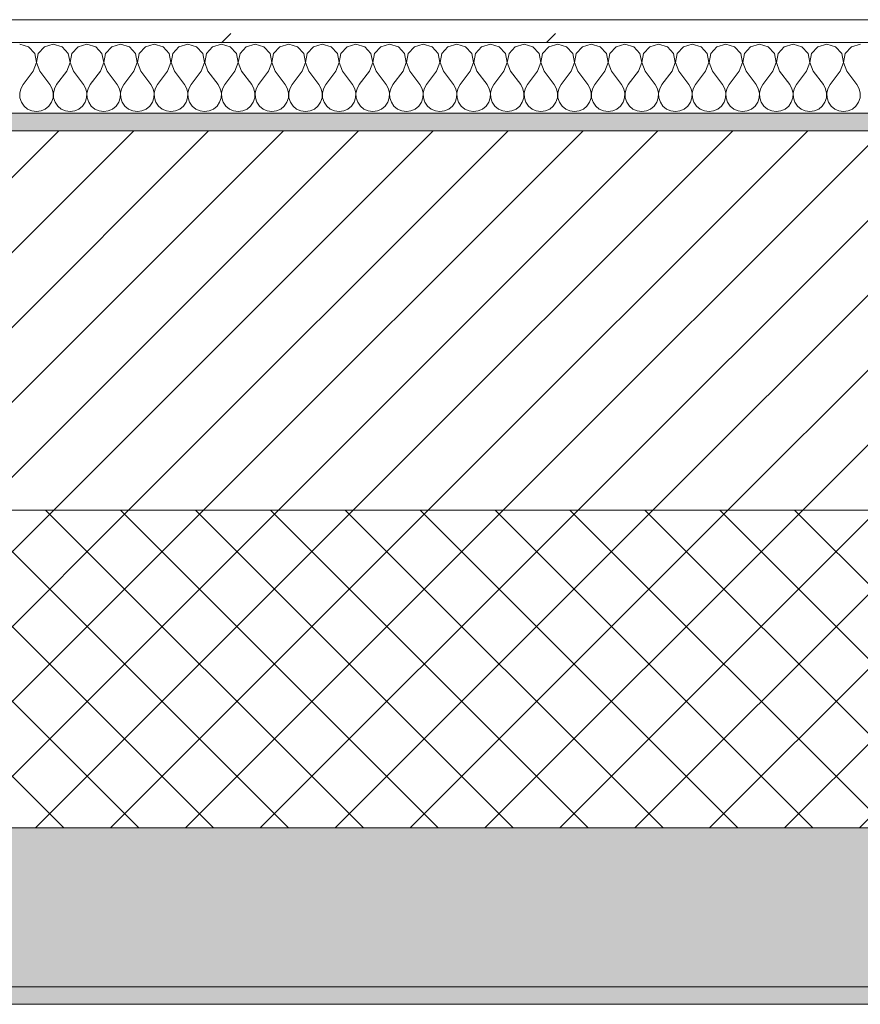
# Model space of a CAD drawing. Header units: millimetres. Extents: x -30280 to 19093, y -19284 to 4746.
# Tile 80 of 132: x -15057 to -14581, y -1699 to -1141. Entities that reach past the tile are written whole.
import ezdxf

# ---------------------------------------------------------------- set-up
doc = ezdxf.new("R2010")
doc.units = ezdxf.units.MM
doc.header["$MEASUREMENT"] = 0
doc.linetypes.add('Wipeout_Contour', pattern=[1000, 0, -1000])
doc.layers.add('12_FAÇ_Façana', color=7, linetype='Continuous')
doc.layers.add('Nuevo_08_E_Envans secs', color=7, linetype='Continuous')
for name, color, linetype, lineweight, true_color in [('12_FAÇ_Façana_Pluma_Nº__102', 7, 'Continuous', 5, 0xcccccc), ('12_FAÇ_Façana_Pluma_Nº__174', 7, 'Continuous', 13, 0xe4ad2c), ('12_FAÇ_Façana_Pluma_Nº__176', 7, 'Continuous', 15, 0x93a0c6), ('Nuevo_08_E_Envans secs_Pluma_Nº__102', 7, 'Continuous', 5, 0xcccccc), ('Nuevo_08_E_Envans secs_Pluma_Nº__177', 7, 'Continuous', 15, 0xf7e046)]:
    doc.layers.add(name, color=color, linetype=linetype, lineweight=lineweight, true_color=true_color)
for name, color, linetype, lineweight in [('12_FAÇ_Façana_Pluma_Nº__2', 8, 'Continuous', 5), ('12_FAÇ_Façana_Pluma_Nº__7', 7, 'Continuous', 5), ('Nuevo_08_E_Envans secs_Pluma_Nº__1', 7, 'Continuous', 5)]:
    doc.layers.add(name, color=color, linetype=linetype, lineweight=lineweight)

# ---------------------------------------------------------------- blocks, each defined once
blk = doc.blocks.new('Muro_12_1', base_point=(-16936.43, -1193.98))
at = {"layer": '12_FAÇ_Façana_Pluma_Nº__102', "linetype": 'Continuous', "lineweight": 0, "true_color": 0xe5e5e5}
for points in [[(-16936.43, -1688.98), (-14135.93, -1688.98), (-14135.93, -1598.98), (-16936.43, -1598.98)], [(-16936.43, -1698.98), (-14135.93, -1698.98), (-14135.93, -1688.98), (-16936.43, -1688.98)]]:
    blk.add_hatch(color=254, dxfattribs=at).paths.add_polyline_path(points)
at = {"layer": '12_FAÇ_Façana_Pluma_Nº__174', "linetype": 'Continuous', "lineweight": 13, "true_color": 0xe4ad2c}
h = blk.add_hatch(dxfattribs=at)
h.set_pattern_fill('SATE_Aislamiento_0001', color=42, style=0, pattern_type=2)
h.set_pattern_definition([(45, (0, 0), (-21.213203, 21.213203), []), (135, (0, 0), (21.213203, 21.213203), [])])
h.paths.add_polyline_path([(-16936.43, -1598.98), (-14135.93, -1598.98), (-14135.93, -1418.98), (-16936.43, -1418.98)])
at = {"layer": '12_FAÇ_Façana_Pluma_Nº__176', "linetype": 'Continuous', "lineweight": 0, "true_color": 0x495063}
blk.add_hatch(color=251, dxfattribs=at).paths.add_polyline_path([(-14135.93, -1193.98), (-16936.43, -1193.98), (-16936.43, -1203.98), (-14135.93, -1203.98)])
at = {"layer": '12_FAÇ_Façana_Pluma_Nº__2', "linetype": 'Continuous', "lineweight": 5}
h = blk.add_hatch(dxfattribs=at)
h.set_pattern_fill('Ceramic_0001', color=8, style=0, pattern_type=2)
h.set_pattern_definition([(45, (0, 0), (-21.213203, 21.213203), [])])
h.paths.add_polyline_path([(-16936.43, -1418.98), (-14135.93, -1418.98), (-14135.93, -1203.98), (-16936.43, -1203.98)])
at = {"layer": '12_FAÇ_Façana_Pluma_Nº__7', "color": 7, "linetype": 'Continuous', "lineweight": 5}
for p, q in [((-14135.93, -1203.98), (-16936.43, -1203.98)), ((-16936.43, -1418.98), (-14135.93, -1418.98)), ((-16936.43, -1598.98), (-14135.93, -1598.98)), ((-16936.43, -1688.98), (-14135.93, -1688.98))]:
    blk.add_line(p, q, dxfattribs=at)
at = {"layer": '12_FAÇ_Façana_Pluma_Nº__7', "color": 7, "linetype": 'Continuous', "lineweight": 5, "flags": 128}
for points in [[(-14135.93, -1193.98), (-16936.43, -1193.98)], [(-16936.43, -1698.98), (-14135.93, -1698.98)]]:
    blk.add_lwpolyline(points, dxfattribs=at)
blk = doc.blocks.new('*X758')
at = {"layer": 'Nuevo_08_E_Envans secs_Pluma_Nº__102', "color": 254, "linetype": 'Continuous', "lineweight": 5, "true_color": 0xcccccc}
for p, q in [((-15052.14, -1156.35), (-15057.14, -1154.93)), ((-15038.1, -1154.93), (-15043.1, -1156.35)), ((-15033.09, -1156.35), (-15038.1, -1154.93)), ((-15019.05, -1154.93), (-15024.05, -1156.35)), ((-15014.04, -1156.35), (-15019.05, -1154.93)), ((-15000, -1154.93), (-15005.01, -1156.35)), ((-14994.99, -1156.35), (-15000, -1154.93)), ((-14980.95, -1154.93), (-14985.96, -1156.35)), ((-14975.95, -1156.35), (-14980.95, -1154.93)), ((-14961.9, -1154.93), (-14966.91, -1156.35)), ((-14956.9, -1156.35), (-14961.9, -1154.93)), ((-14942.86, -1154.93), (-14947.86, -1156.35)), ((-14937.85, -1156.35), (-14942.86, -1154.93)), ((-14923.81, -1154.93), (-14928.82, -1156.35)), ((-14918.8, -1156.35), (-14923.81, -1154.93)), ((-14904.76, -1154.93), (-14909.77, -1156.35)), ((-14899.75, -1156.35), (-14904.76, -1154.93)), ((-14885.71, -1154.93), (-14890.72, -1156.35)), ((-14880.71, -1156.35), (-14885.71, -1154.93)), ((-14866.67, -1154.93), (-14871.67, -1156.35)), ((-14861.66, -1156.35), (-14866.67, -1154.93)), ((-14847.62, -1154.93), (-14852.63, -1156.35)), ((-14842.61, -1156.35), (-14847.62, -1154.93)), ((-14828.57, -1154.93), (-14833.58, -1156.35)), ((-14823.56, -1156.35), (-14828.57, -1154.93)), ((-14809.52, -1154.93), (-14814.53, -1156.35)), ((-14804.52, -1156.35), (-14809.52, -1154.93)), ((-14790.48, -1154.93), (-14795.48, -1156.35)), ((-14785.47, -1156.35), (-14790.48, -1154.93)), ((-14771.43, -1154.93), (-14776.44, -1156.35)), ((-14766.42, -1156.35), (-14771.43, -1154.93)), ((-14752.38, -1154.93), (-14757.39, -1156.35)), ((-14747.37, -1156.35), (-14752.38, -1154.93)), ((-14733.33, -1154.93), (-14738.34, -1156.35)), ((-14728.33, -1156.35), (-14733.33, -1154.93)), ((-14714.29, -1154.93), (-14719.29, -1156.35)), ((-14709.28, -1156.35), (-14714.29, -1154.93)), ((-14695.24, -1154.93), (-14700.25, -1156.35)), ((-14690.23, -1156.35), (-14695.24, -1154.93)), ((-14676.19, -1154.93), (-14681.2, -1156.35)), ((-14671.18, -1156.35), (-14676.19, -1154.93)), ((-14657.14, -1154.93), (-14662.15, -1156.35)), ((-14652.14, -1156.35), (-14657.14, -1154.93)), ((-14638.1, -1154.93), (-14643.1, -1156.35)), ((-14633.09, -1156.35), (-14638.1, -1154.93)), ((-14619.05, -1154.93), (-14624.05, -1156.35)), ((-14614.04, -1156.35), (-14619.05, -1154.93)), ((-14600, -1154.93), (-14605.01, -1156.35)), ((-14594.99, -1156.35), (-14600, -1154.93)), ((-14580.95, -1154.93), (-14585.96, -1156.35)), ((-15048.62, -1160.19), (-15052.14, -1156.35)), ((-15047.66, -1165.31), (-15048.62, -1160.19)), ((-15046.61, -1160.19), (-15047.58, -1165.31)), ((-15043.1, -1156.35), (-15046.61, -1160.19)), ((-15029.58, -1160.19), (-15033.09, -1156.35)), ((-15028.61, -1165.31), (-15029.58, -1160.19)), ((-15027.57, -1160.19), (-15028.53, -1165.31)), ((-15024.05, -1156.35), (-15027.57, -1160.19)), ((-15010.53, -1160.19), (-15014.04, -1156.35)), ((-15009.56, -1165.31), (-15010.53, -1160.19)), ((-15008.52, -1160.19), (-15009.49, -1165.31)), ((-15005.01, -1156.35), (-15008.52, -1160.19)), ((-14991.48, -1160.19), (-14994.99, -1156.35)), ((-14990.51, -1165.31), (-14991.48, -1160.19)), ((-14989.47, -1160.19), (-14990.44, -1165.31)), ((-14985.96, -1156.35), (-14989.47, -1160.19)), ((-14972.43, -1160.19), (-14975.95, -1156.35)), ((-14971.47, -1165.31), (-14972.43, -1160.19)), ((-14970.42, -1160.19), (-14971.39, -1165.31)), ((-14966.91, -1156.35), (-14970.42, -1160.19)), ((-14953.39, -1160.19), (-14956.9, -1156.35)), ((-14952.42, -1165.31), (-14953.39, -1160.19)), ((-14951.38, -1160.19), (-14952.34, -1165.31)), ((-14947.86, -1156.35), (-14951.38, -1160.19)), ((-14934.34, -1160.19), (-14937.85, -1156.35)), ((-14933.37, -1165.31), (-14934.34, -1160.19)), ((-14932.33, -1160.19), (-14933.29, -1165.31)), ((-14928.82, -1156.35), (-14932.33, -1160.19)), ((-14915.29, -1160.19), (-14918.8, -1156.35)), ((-14914.32, -1165.31), (-14915.29, -1160.19)), ((-14913.28, -1160.19), (-14914.25, -1165.31)), ((-14909.77, -1156.35), (-14913.28, -1160.19)), ((-14896.24, -1160.19), (-14899.75, -1156.35)), ((-14895.28, -1165.31), (-14896.24, -1160.19)), ((-14894.23, -1160.19), (-14895.2, -1165.31)), ((-14890.72, -1156.35), (-14894.23, -1160.19)), ((-14877.2, -1160.19), (-14880.71, -1156.35)), ((-14876.23, -1165.31), (-14877.2, -1160.19)), ((-14875.19, -1160.19), (-14876.15, -1165.31)), ((-14871.67, -1156.35), (-14875.19, -1160.19)), ((-14858.15, -1160.19), (-14861.66, -1156.35)), ((-14857.18, -1165.31), (-14858.15, -1160.19)), ((-14856.14, -1160.19), (-14857.1, -1165.31)), ((-14852.63, -1156.35), (-14856.14, -1160.19)), ((-14839.1, -1160.19), (-14842.61, -1156.35)), ((-14838.13, -1165.31), (-14839.1, -1160.19)), ((-14837.09, -1160.19), (-14838.06, -1165.31)), ((-14833.58, -1156.35), (-14837.09, -1160.19)), ((-14820.05, -1160.19), (-14823.56, -1156.35)), ((-14819.09, -1165.31), (-14820.05, -1160.19)), ((-14818.04, -1160.19), (-14819.01, -1165.31)), ((-14814.53, -1156.35), (-14818.04, -1160.19)), ((-14801.01, -1160.19), (-14804.52, -1156.35)), ((-14800.04, -1165.31), (-14801.01, -1160.19)), ((-14798.99, -1160.19), (-14799.96, -1165.31)), ((-14795.48, -1156.35), (-14798.99, -1160.19)), ((-14781.96, -1160.19), (-14785.47, -1156.35)), ((-14780.99, -1165.31), (-14781.96, -1160.19)), ((-14779.95, -1160.19), (-14780.91, -1165.31)), ((-14776.44, -1156.35), (-14779.95, -1160.19)), ((-14762.91, -1160.19), (-14766.42, -1156.35)), ((-14761.94, -1165.31), (-14762.91, -1160.19)), ((-14760.9, -1160.19), (-14761.87, -1165.31)), ((-14757.39, -1156.35), (-14760.9, -1160.19)), ((-14743.86, -1160.19), (-14747.37, -1156.35)), ((-14742.9, -1165.31), (-14743.86, -1160.19)), ((-14741.85, -1160.19), (-14742.82, -1165.31)), ((-14738.34, -1156.35), (-14741.85, -1160.19)), ((-14724.81, -1160.19), (-14728.33, -1156.35)), ((-14723.85, -1165.31), (-14724.81, -1160.19)), ((-14722.8, -1160.19), (-14723.77, -1165.31)), ((-14719.29, -1156.35), (-14722.8, -1160.19)), ((-14705.77, -1160.19), (-14709.28, -1156.35)), ((-14704.8, -1165.31), (-14705.77, -1160.19)), ((-14703.76, -1160.19), (-14704.72, -1165.31)), ((-14700.25, -1156.35), (-14703.76, -1160.19)), ((-14686.72, -1160.19), (-14690.23, -1156.35)), ((-14685.75, -1165.31), (-14686.72, -1160.19)), ((-14684.71, -1160.19), (-14685.68, -1165.31)), ((-14681.2, -1156.35), (-14684.71, -1160.19)), ((-14667.67, -1160.19), (-14671.18, -1156.35)), ((-14666.71, -1165.31), (-14667.67, -1160.19)), ((-14665.66, -1160.19), (-14666.63, -1165.31)), ((-14662.15, -1156.35), (-14665.66, -1160.19)), ((-14648.62, -1160.19), (-14652.14, -1156.35)), ((-14647.66, -1165.31), (-14648.62, -1160.19)), ((-14646.61, -1160.19), (-14647.58, -1165.31)), ((-14643.1, -1156.35), (-14646.61, -1160.19)), ((-14629.58, -1160.19), (-14633.09, -1156.35)), ((-14628.61, -1165.31), (-14629.58, -1160.19)), ((-14627.57, -1160.19), (-14628.53, -1165.31)), ((-14624.05, -1156.35), (-14627.57, -1160.19)), ((-14610.53, -1160.19), (-14614.04, -1156.35)), ((-14609.56, -1165.31), (-14610.53, -1160.19)), ((-14608.52, -1160.19), (-14609.49, -1165.31)), ((-14605.01, -1156.35), (-14608.52, -1160.19)), ((-14591.48, -1160.19), (-14594.99, -1156.35)), ((-14590.51, -1165.31), (-14591.48, -1160.19)), ((-14589.47, -1160.19), (-14590.44, -1165.31)), ((-14585.96, -1156.35), (-14589.47, -1160.19)), ((-15049.52, -1170.17), (-15047.66, -1165.31)), ((-15047.58, -1165.31), (-15045.71, -1170.17)), ((-15030.48, -1170.17), (-15028.61, -1165.31)), ((-15028.53, -1165.31), (-15026.67, -1170.17)), ((-15011.43, -1170.17), (-15009.56, -1165.31)), ((-15009.49, -1165.31), (-15007.62, -1170.17)), ((-14992.38, -1170.17), (-14990.51, -1165.31)), ((-14990.44, -1165.31), (-14988.57, -1170.17)), ((-14973.33, -1170.17), (-14971.47, -1165.31)), ((-14971.39, -1165.31), (-14969.52, -1170.17)), ((-14954.29, -1170.17), (-14952.42, -1165.31)), ((-14952.34, -1165.31), (-14950.48, -1170.17)), ((-14935.24, -1170.17), (-14933.37, -1165.31)), ((-14933.29, -1165.31), (-14931.43, -1170.17)), ((-14916.19, -1170.17), (-14914.32, -1165.31)), ((-14914.25, -1165.31), (-14912.38, -1170.17)), ((-14897.14, -1170.17), (-14895.28, -1165.31)), ((-14895.2, -1165.31), (-14893.33, -1170.17)), ((-14878.1, -1170.17), (-14876.23, -1165.31)), ((-14876.15, -1165.31), (-14874.29, -1170.17)), ((-14859.05, -1170.17), (-14857.18, -1165.31)), ((-14857.1, -1165.31), (-14855.24, -1170.17)), ((-14840, -1170.17), (-14838.13, -1165.31)), ((-14838.06, -1165.31), (-14836.19, -1170.17)), ((-14820.95, -1170.17), (-14819.09, -1165.31)), ((-14819.01, -1165.31), (-14817.14, -1170.17)), ((-14801.9, -1170.17), (-14800.04, -1165.31)), ((-14799.96, -1165.31), (-14798.1, -1170.17)), ((-14782.86, -1170.17), (-14780.99, -1165.31)), ((-14780.91, -1165.31), (-14779.05, -1170.17)), ((-14763.81, -1170.17), (-14761.94, -1165.31)), ((-14761.87, -1165.31), (-14760, -1170.17)), ((-14744.76, -1170.17), (-14742.9, -1165.31)), ((-14742.82, -1165.31), (-14740.95, -1170.17)), ((-14725.71, -1170.17), (-14723.85, -1165.31)), ((-14723.77, -1165.31), (-14721.9, -1170.17)), ((-14706.67, -1170.17), (-14704.8, -1165.31)), ((-14704.72, -1165.31), (-14702.86, -1170.17)), ((-14687.62, -1170.17), (-14685.75, -1165.31)), ((-14685.68, -1165.31), (-14683.81, -1170.17)), ((-14668.57, -1170.17), (-14666.71, -1165.31)), ((-14666.63, -1165.31), (-14664.76, -1170.17)), ((-14649.52, -1170.17), (-14647.66, -1165.31)), ((-14647.58, -1165.31), (-14645.71, -1170.17)), ((-14630.48, -1170.17), (-14628.61, -1165.31)), ((-14628.53, -1165.31), (-14626.67, -1170.17)), ((-14611.43, -1170.17), (-14609.56, -1165.31)), ((-14609.49, -1165.31), (-14607.62, -1170.17)), ((-14592.38, -1170.17), (-14590.51, -1165.31)), ((-14590.44, -1165.31), (-14588.57, -1170.17)), ((-15049.52, -1170.17), (-15055.24, -1177.79)), ((-15045.71, -1170.17), (-15040, -1177.79)), ((-15030.48, -1170.17), (-15036.19, -1177.79)), ((-15026.67, -1170.17), (-15020.95, -1177.79)), ((-15011.43, -1170.17), (-15017.14, -1177.79)), ((-15007.62, -1170.17), (-15001.9, -1177.79)), ((-14992.38, -1170.17), (-14998.1, -1177.79)), ((-14988.57, -1170.17), (-14982.86, -1177.79)), ((-14973.33, -1170.17), (-14979.05, -1177.79)), ((-14969.52, -1170.17), (-14963.81, -1177.79)), ((-14954.29, -1170.17), (-14960, -1177.79)), ((-14950.48, -1170.17), (-14944.76, -1177.79)), ((-14935.24, -1170.17), (-14940.95, -1177.79)), ((-14931.43, -1170.17), (-14925.71, -1177.79)), ((-14916.19, -1170.17), (-14921.9, -1177.79)), ((-14912.38, -1170.17), (-14906.67, -1177.79)), ((-14897.14, -1170.17), (-14902.86, -1177.79)), ((-14893.33, -1170.17), (-14887.62, -1177.79)), ((-14878.1, -1170.17), (-14883.81, -1177.79)), ((-14874.29, -1170.17), (-14868.57, -1177.79)), ((-14859.05, -1170.17), (-14864.76, -1177.79)), ((-14855.24, -1170.17), (-14849.52, -1177.79)), ((-14840, -1170.17), (-14845.71, -1177.79)), ((-14836.19, -1170.17), (-14830.48, -1177.79)), ((-14820.95, -1170.17), (-14826.67, -1177.79)), ((-14817.14, -1170.17), (-14811.43, -1177.79)), ((-14801.9, -1170.17), (-14807.62, -1177.79)), ((-14798.1, -1170.17), (-14792.38, -1177.79)), ((-14782.86, -1170.17), (-14788.57, -1177.79)), ((-14779.05, -1170.17), (-14773.33, -1177.79)), ((-14763.81, -1170.17), (-14769.52, -1177.79)), ((-14760, -1170.17), (-14754.29, -1177.79)), ((-14744.76, -1170.17), (-14750.48, -1177.79)), ((-14740.95, -1170.17), (-14735.24, -1177.79)), ((-14725.71, -1170.17), (-14731.43, -1177.79)), ((-14721.9, -1170.17), (-14716.19, -1177.79)), ((-14706.67, -1170.17), (-14712.38, -1177.79)), ((-14702.86, -1170.17), (-14697.14, -1177.79)), ((-14687.62, -1170.17), (-14693.33, -1177.79)), ((-14683.81, -1170.17), (-14678.1, -1177.79)), ((-14668.57, -1170.17), (-14674.29, -1177.79)), ((-14664.76, -1170.17), (-14659.05, -1177.79)), ((-14649.52, -1170.17), (-14655.24, -1177.79)), ((-14645.71, -1170.17), (-14640, -1177.79)), ((-14630.48, -1170.17), (-14636.19, -1177.79)), ((-14626.67, -1170.17), (-14620.95, -1177.79)), ((-14611.43, -1170.17), (-14617.14, -1177.79)), ((-14607.62, -1170.17), (-14601.9, -1177.79)), ((-14592.38, -1170.17), (-14598.1, -1177.79)), ((-14588.57, -1170.17), (-14582.86, -1177.79)), ((-15056.51, -1180.08), (-15057.1, -1182.64)), ((-15057.1, -1182.64), (-15056.98, -1185.27)), ((-15055.24, -1177.79), (-15056.51, -1180.08)), ((-15038.73, -1180.08), (-15040, -1177.79)), ((-15038.13, -1182.64), (-15038.73, -1180.08)), ((-15038.26, -1185.27), (-15038.13, -1182.64)), ((-15037.46, -1180.08), (-15038.06, -1182.64)), ((-15038.06, -1182.64), (-15037.93, -1185.27)), ((-15036.19, -1177.79), (-15037.46, -1180.08)), ((-15019.68, -1180.08), (-15020.95, -1177.79)), ((-15019.09, -1182.64), (-15019.68, -1180.08)), ((-15019.21, -1185.27), (-15019.09, -1182.64)), ((-15018.41, -1180.08), (-15019.01, -1182.64)), ((-15019.01, -1182.64), (-15018.88, -1185.27)), ((-15017.14, -1177.79), (-15018.41, -1180.08)), ((-15000.63, -1180.08), (-15001.9, -1177.79)), ((-15000.04, -1182.64), (-15000.63, -1180.08)), ((-15000.17, -1185.27), (-15000.04, -1182.64)), ((-14999.37, -1180.08), (-14999.96, -1182.64)), ((-14999.96, -1182.64), (-14999.83, -1185.27)), ((-14998.1, -1177.79), (-14999.37, -1180.08)), ((-14981.59, -1180.08), (-14982.86, -1177.79)), ((-14980.99, -1182.64), (-14981.59, -1180.08)), ((-14981.12, -1185.27), (-14980.99, -1182.64)), ((-14980.32, -1180.08), (-14980.91, -1182.64)), ((-14980.91, -1182.64), (-14980.79, -1185.27)), ((-14979.05, -1177.79), (-14980.32, -1180.08)), ((-14962.54, -1180.08), (-14963.81, -1177.79)), ((-14961.94, -1182.64), (-14962.54, -1180.08)), ((-14962.07, -1185.27), (-14961.94, -1182.64)), ((-14961.27, -1180.08), (-14961.87, -1182.64)), ((-14961.87, -1182.64), (-14961.74, -1185.27)), ((-14960, -1177.79), (-14961.27, -1180.08)), ((-14943.49, -1180.08), (-14944.76, -1177.79)), ((-14942.9, -1182.64), (-14943.49, -1180.08)), ((-14943.02, -1185.27), (-14942.9, -1182.64)), ((-14942.22, -1180.08), (-14942.82, -1182.64)), ((-14942.82, -1182.64), (-14942.69, -1185.27)), ((-14940.95, -1177.79), (-14942.22, -1180.08)), ((-14924.44, -1180.08), (-14925.71, -1177.79)), ((-14923.85, -1182.64), (-14924.44, -1180.08)), ((-14923.98, -1185.27), (-14923.85, -1182.64)), ((-14923.18, -1180.08), (-14923.77, -1182.64)), ((-14923.77, -1182.64), (-14923.64, -1185.27)), ((-14921.9, -1177.79), (-14923.18, -1180.08)), ((-14905.4, -1180.08), (-14906.67, -1177.79)), ((-14904.8, -1182.64), (-14905.4, -1180.08)), ((-14904.93, -1185.27), (-14904.8, -1182.64)), ((-14904.13, -1180.08), (-14904.72, -1182.64)), ((-14904.72, -1182.64), (-14904.6, -1185.27)), ((-14902.86, -1177.79), (-14904.13, -1180.08)), ((-14886.35, -1180.08), (-14887.62, -1177.79)), ((-14885.75, -1182.64), (-14886.35, -1180.08)), ((-14885.88, -1185.27), (-14885.75, -1182.64)), ((-14885.08, -1180.08), (-14885.68, -1182.64)), ((-14885.68, -1182.64), (-14885.55, -1185.27)), ((-14883.81, -1177.79), (-14885.08, -1180.08)), ((-14867.3, -1180.08), (-14868.57, -1177.79)), ((-14866.71, -1182.64), (-14867.3, -1180.08)), ((-14866.83, -1185.27), (-14866.71, -1182.64)), ((-14866.03, -1180.08), (-14866.63, -1182.64)), ((-14866.63, -1182.64), (-14866.5, -1185.27)), ((-14864.76, -1177.79), (-14866.03, -1180.08)), ((-14848.25, -1180.08), (-14849.52, -1177.79)), ((-14847.66, -1182.64), (-14848.25, -1180.08)), ((-14847.78, -1185.27), (-14847.66, -1182.64)), ((-14846.99, -1180.08), (-14847.58, -1182.64)), ((-14847.58, -1182.64), (-14847.45, -1185.27)), ((-14845.71, -1177.79), (-14846.99, -1180.08)), ((-14829.2, -1180.08), (-14830.48, -1177.79)), ((-14828.61, -1182.64), (-14829.2, -1180.08)), ((-14828.74, -1185.27), (-14828.61, -1182.64)), ((-14827.94, -1180.08), (-14828.53, -1182.64)), ((-14828.53, -1182.64), (-14828.41, -1185.27)), ((-14826.67, -1177.79), (-14827.94, -1180.08)), ((-14810.16, -1180.08), (-14811.43, -1177.79)), ((-14809.56, -1182.64), (-14810.16, -1180.08)), ((-14809.69, -1185.27), (-14809.56, -1182.64)), ((-14808.89, -1180.08), (-14809.49, -1182.64)), ((-14809.49, -1182.64), (-14809.36, -1185.27)), ((-14807.62, -1177.79), (-14808.89, -1180.08)), ((-14791.11, -1180.08), (-14792.38, -1177.79)), ((-14790.51, -1182.64), (-14791.11, -1180.08)), ((-14790.64, -1185.27), (-14790.51, -1182.64)), ((-14789.84, -1180.08), (-14790.44, -1182.64)), ((-14790.44, -1182.64), (-14790.31, -1185.27)), ((-14788.57, -1177.79), (-14789.84, -1180.08)), ((-14772.06, -1180.08), (-14773.33, -1177.79)), ((-14771.47, -1182.64), (-14772.06, -1180.08)), ((-14771.59, -1185.27), (-14771.47, -1182.64)), ((-14770.8, -1180.08), (-14771.39, -1182.64)), ((-14771.39, -1182.64), (-14771.26, -1185.27)), ((-14769.52, -1177.79), (-14770.8, -1180.08)), ((-14753.01, -1180.08), (-14754.29, -1177.79)), ((-14752.42, -1182.64), (-14753.01, -1180.08)), ((-14752.55, -1185.27), (-14752.42, -1182.64)), ((-14751.75, -1180.08), (-14752.34, -1182.64)), ((-14752.34, -1182.64), (-14752.22, -1185.27)), ((-14750.48, -1177.79), (-14751.75, -1180.08)), ((-14733.97, -1180.08), (-14735.24, -1177.79)), ((-14733.37, -1182.64), (-14733.97, -1180.08)), ((-14733.5, -1185.27), (-14733.37, -1182.64)), ((-14732.7, -1180.08), (-14733.29, -1182.64)), ((-14733.29, -1182.64), (-14733.17, -1185.27)), ((-14731.43, -1177.79), (-14732.7, -1180.08)), ((-14714.92, -1180.08), (-14716.19, -1177.79)), ((-14714.32, -1182.64), (-14714.92, -1180.08)), ((-14714.45, -1185.27), (-14714.32, -1182.64)), ((-14713.65, -1180.08), (-14714.25, -1182.64)), ((-14714.25, -1182.64), (-14714.12, -1185.27)), ((-14712.38, -1177.79), (-14713.65, -1180.08)), ((-14695.87, -1180.08), (-14697.14, -1177.79)), ((-14695.28, -1182.64), (-14695.87, -1180.08)), ((-14695.4, -1185.27), (-14695.28, -1182.64)), ((-14694.6, -1180.08), (-14695.2, -1182.64)), ((-14695.2, -1182.64), (-14695.07, -1185.27)), ((-14693.33, -1177.79), (-14694.6, -1180.08)), ((-14676.82, -1180.08), (-14678.1, -1177.79)), ((-14676.23, -1182.64), (-14676.82, -1180.08)), ((-14676.36, -1185.27), (-14676.23, -1182.64)), ((-14675.56, -1180.08), (-14676.15, -1182.64)), ((-14676.15, -1182.64), (-14676.02, -1185.27)), ((-14674.29, -1177.79), (-14675.56, -1180.08)), ((-14657.78, -1180.08), (-14659.05, -1177.79)), ((-14657.18, -1182.64), (-14657.78, -1180.08)), ((-14657.31, -1185.27), (-14657.18, -1182.64)), ((-14656.51, -1180.08), (-14657.1, -1182.64)), ((-14657.1, -1182.64), (-14656.98, -1185.27)), ((-14655.24, -1177.79), (-14656.51, -1180.08)), ((-14638.73, -1180.08), (-14640, -1177.79)), ((-14638.13, -1182.64), (-14638.73, -1180.08)), ((-14638.26, -1185.27), (-14638.13, -1182.64)), ((-14637.46, -1180.08), (-14638.06, -1182.64)), ((-14638.06, -1182.64), (-14637.93, -1185.27)), ((-14636.19, -1177.79), (-14637.46, -1180.08)), ((-14619.68, -1180.08), (-14620.95, -1177.79)), ((-14619.09, -1182.64), (-14619.68, -1180.08)), ((-14619.21, -1185.27), (-14619.09, -1182.64)), ((-14618.41, -1180.08), (-14619.01, -1182.64)), ((-14619.01, -1182.64), (-14618.88, -1185.27)), ((-14617.14, -1177.79), (-14618.41, -1180.08)), ((-14600.63, -1180.08), (-14601.9, -1177.79)), ((-14600.04, -1182.64), (-14600.63, -1180.08)), ((-14600.17, -1185.27), (-14600.04, -1182.64)), ((-14599.37, -1180.08), (-14599.96, -1182.64)), ((-14599.96, -1182.64), (-14599.83, -1185.27)), ((-14598.1, -1177.79), (-14599.37, -1180.08)), ((-14581.59, -1180.08), (-14582.86, -1177.79)), ((-14580.99, -1182.64), (-14581.59, -1180.08)), ((-14581.12, -1185.27), (-14580.99, -1182.64)), ((-15056.98, -1185.27), (-15056.14, -1187.76)), ((-15056.14, -1187.76), (-15054.65, -1189.92)), ((-15040.59, -1189.92), (-15039.1, -1187.76)), ((-15039.1, -1187.76), (-15038.26, -1185.27)), ((-15037.93, -1185.27), (-15037.09, -1187.76)), ((-15037.09, -1187.76), (-15035.6, -1189.92)), ((-15021.54, -1189.92), (-15020.05, -1187.76)), ((-15020.05, -1187.76), (-15019.21, -1185.27)), ((-15018.88, -1185.27), (-15018.04, -1187.76)), ((-15018.04, -1187.76), (-15016.55, -1189.92)), ((-15002.49, -1189.92), (-15001.01, -1187.76)), ((-15001.01, -1187.76), (-15000.17, -1185.27)), ((-14999.83, -1185.27), (-14998.99, -1187.76)), ((-14998.99, -1187.76), (-14997.51, -1189.92)), ((-14983.45, -1189.92), (-14981.96, -1187.76)), ((-14981.96, -1187.76), (-14981.12, -1185.27)), ((-14980.79, -1185.27), (-14979.95, -1187.76)), ((-14979.95, -1187.76), (-14978.46, -1189.92)), ((-14964.4, -1189.92), (-14962.91, -1187.76)), ((-14962.91, -1187.76), (-14962.07, -1185.27)), ((-14961.74, -1185.27), (-14960.9, -1187.76)), ((-14960.9, -1187.76), (-14959.41, -1189.92)), ((-14945.35, -1189.92), (-14943.86, -1187.76)), ((-14943.86, -1187.76), (-14943.02, -1185.27)), ((-14942.69, -1185.27), (-14941.85, -1187.76)), ((-14941.85, -1187.76), (-14940.36, -1189.92)), ((-14926.3, -1189.92), (-14924.81, -1187.76)), ((-14924.81, -1187.76), (-14923.98, -1185.27)), ((-14923.64, -1185.27), (-14922.8, -1187.76)), ((-14922.8, -1187.76), (-14921.32, -1189.92)), ((-14907.26, -1189.92), (-14905.77, -1187.76)), ((-14905.77, -1187.76), (-14904.93, -1185.27)), ((-14904.6, -1185.27), (-14903.76, -1187.76)), ((-14903.76, -1187.76), (-14902.27, -1189.92)), ((-14888.21, -1189.92), (-14886.72, -1187.76)), ((-14886.72, -1187.76), (-14885.88, -1185.27)), ((-14885.55, -1185.27), (-14884.71, -1187.76)), ((-14884.71, -1187.76), (-14883.22, -1189.92)), ((-14869.16, -1189.92), (-14867.67, -1187.76)), ((-14867.67, -1187.76), (-14866.83, -1185.27)), ((-14866.5, -1185.27), (-14865.66, -1187.76)), ((-14865.66, -1187.76), (-14864.17, -1189.92)), ((-14850.11, -1189.92), (-14848.62, -1187.76)), ((-14848.62, -1187.76), (-14847.78, -1185.27)), ((-14847.45, -1185.27), (-14846.61, -1187.76)), ((-14846.61, -1187.76), (-14845.13, -1189.92)), ((-14831.06, -1189.92), (-14829.58, -1187.76)), ((-14829.58, -1187.76), (-14828.74, -1185.27)), ((-14828.41, -1185.27), (-14827.57, -1187.76)), ((-14827.57, -1187.76), (-14826.08, -1189.92)), ((-14812.02, -1189.92), (-14810.53, -1187.76)), ((-14810.53, -1187.76), (-14809.69, -1185.27)), ((-14809.36, -1185.27), (-14808.52, -1187.76)), ((-14808.52, -1187.76), (-14807.03, -1189.92)), ((-14792.97, -1189.92), (-14791.48, -1187.76)), ((-14791.48, -1187.76), (-14790.64, -1185.27)), ((-14790.31, -1185.27), (-14789.47, -1187.76)), ((-14789.47, -1187.76), (-14787.98, -1189.92)), ((-14773.92, -1189.92), (-14772.43, -1187.76)), ((-14772.43, -1187.76), (-14771.59, -1185.27)), ((-14771.26, -1185.27), (-14770.42, -1187.76)), ((-14770.42, -1187.76), (-14768.94, -1189.92)), ((-14754.87, -1189.92), (-14753.39, -1187.76)), ((-14753.39, -1187.76), (-14752.55, -1185.27)), ((-14752.22, -1185.27), (-14751.38, -1187.76)), ((-14751.38, -1187.76), (-14749.89, -1189.92)), ((-14735.83, -1189.92), (-14734.34, -1187.76)), ((-14734.34, -1187.76), (-14733.5, -1185.27)), ((-14733.17, -1185.27), (-14732.33, -1187.76)), ((-14732.33, -1187.76), (-14730.84, -1189.92)), ((-14716.78, -1189.92), (-14715.29, -1187.76)), ((-14715.29, -1187.76), (-14714.45, -1185.27)), ((-14714.12, -1185.27), (-14713.28, -1187.76)), ((-14713.28, -1187.76), (-14711.79, -1189.92)), ((-14697.73, -1189.92), (-14696.24, -1187.76)), ((-14696.24, -1187.76), (-14695.4, -1185.27)), ((-14695.07, -1185.27), (-14694.23, -1187.76)), ((-14694.23, -1187.76), (-14692.74, -1189.92)), ((-14678.68, -1189.92), (-14677.2, -1187.76)), ((-14677.2, -1187.76), (-14676.36, -1185.27)), ((-14676.02, -1185.27), (-14675.19, -1187.76)), ((-14675.19, -1187.76), (-14673.7, -1189.92)), ((-14659.64, -1189.92), (-14658.15, -1187.76)), ((-14658.15, -1187.76), (-14657.31, -1185.27)), ((-14656.98, -1185.27), (-14656.14, -1187.76)), ((-14656.14, -1187.76), (-14654.65, -1189.92)), ((-14640.59, -1189.92), (-14639.1, -1187.76)), ((-14639.1, -1187.76), (-14638.26, -1185.27)), ((-14637.93, -1185.27), (-14637.09, -1187.76)), ((-14637.09, -1187.76), (-14635.6, -1189.92)), ((-14621.54, -1189.92), (-14620.05, -1187.76)), ((-14620.05, -1187.76), (-14619.21, -1185.27)), ((-14618.88, -1185.27), (-14618.04, -1187.76)), ((-14618.04, -1187.76), (-14616.55, -1189.92)), ((-14602.49, -1189.92), (-14601.01, -1187.76)), ((-14601.01, -1187.76), (-14600.17, -1185.27)), ((-14599.83, -1185.27), (-14598.99, -1187.76)), ((-14598.99, -1187.76), (-14597.51, -1189.92)), ((-14583.45, -1189.92), (-14581.96, -1187.76)), ((-14581.96, -1187.76), (-14581.12, -1185.27)), ((-15054.65, -1189.92), (-15052.63, -1191.6)), ((-15052.63, -1191.6), (-15050.22, -1192.66)), ((-15050.22, -1192.66), (-15047.62, -1193.02)), ((-15047.62, -1193.02), (-15045.02, -1192.66)), ((-15045.02, -1192.66), (-15042.61, -1191.6)), ((-15042.61, -1191.6), (-15040.59, -1189.92)), ((-15035.6, -1189.92), (-15033.58, -1191.6)), ((-15033.58, -1191.6), (-15031.17, -1192.66)), ((-15031.17, -1192.66), (-15028.57, -1193.02)), ((-15028.57, -1193.02), (-15025.97, -1192.66)), ((-15025.97, -1192.66), (-15023.56, -1191.6)), ((-15023.56, -1191.6), (-15021.54, -1189.92)), ((-15016.55, -1189.92), (-15014.53, -1191.6)), ((-15014.53, -1191.6), (-15012.13, -1192.66)), ((-15012.13, -1192.66), (-15009.52, -1193.02)), ((-15009.52, -1193.02), (-15006.92, -1192.66)), ((-15006.92, -1192.66), (-15004.52, -1191.6)), ((-15004.52, -1191.6), (-15002.49, -1189.92)), ((-14997.51, -1189.92), (-14995.48, -1191.6)), ((-14995.48, -1191.6), (-14993.08, -1192.66)), ((-14993.08, -1192.66), (-14990.48, -1193.02)), ((-14990.48, -1193.02), (-14987.87, -1192.66)), ((-14987.87, -1192.66), (-14985.47, -1191.6)), ((-14985.47, -1191.6), (-14983.45, -1189.92)), ((-14978.46, -1189.92), (-14976.44, -1191.6)), ((-14976.44, -1191.6), (-14974.03, -1192.66)), ((-14974.03, -1192.66), (-14971.43, -1193.02)), ((-14971.43, -1193.02), (-14968.83, -1192.66)), ((-14968.83, -1192.66), (-14966.42, -1191.6)), ((-14966.42, -1191.6), (-14964.4, -1189.92)), ((-14959.41, -1189.92), (-14957.39, -1191.6)), ((-14957.39, -1191.6), (-14954.98, -1192.66)), ((-14954.98, -1192.66), (-14952.38, -1193.02)), ((-14952.38, -1193.02), (-14949.78, -1192.66)), ((-14949.78, -1192.66), (-14947.37, -1191.6)), ((-14947.37, -1191.6), (-14945.35, -1189.92)), ((-14940.36, -1189.92), (-14938.34, -1191.6)), ((-14938.34, -1191.6), (-14935.94, -1192.66)), ((-14935.94, -1192.66), (-14933.33, -1193.02)), ((-14933.33, -1193.02), (-14930.73, -1192.66)), ((-14930.73, -1192.66), (-14928.33, -1191.6)), ((-14928.33, -1191.6), (-14926.3, -1189.92)), ((-14921.32, -1189.92), (-14919.29, -1191.6)), ((-14919.29, -1191.6), (-14916.89, -1192.66)), ((-14916.89, -1192.66), (-14914.29, -1193.02)), ((-14914.29, -1193.02), (-14911.68, -1192.66)), ((-14911.68, -1192.66), (-14909.28, -1191.6)), ((-14909.28, -1191.6), (-14907.26, -1189.92)), ((-14902.27, -1189.92), (-14900.25, -1191.6)), ((-14900.25, -1191.6), (-14897.84, -1192.66)), ((-14897.84, -1192.66), (-14895.24, -1193.02)), ((-14895.24, -1193.02), (-14892.64, -1192.66)), ((-14892.64, -1192.66), (-14890.23, -1191.6)), ((-14890.23, -1191.6), (-14888.21, -1189.92)), ((-14883.22, -1189.92), (-14881.2, -1191.6)), ((-14881.2, -1191.6), (-14878.79, -1192.66)), ((-14878.79, -1192.66), (-14876.19, -1193.02)), ((-14876.19, -1193.02), (-14873.59, -1192.66)), ((-14873.59, -1192.66), (-14871.18, -1191.6)), ((-14871.18, -1191.6), (-14869.16, -1189.92)), ((-14864.17, -1189.92), (-14862.15, -1191.6)), ((-14862.15, -1191.6), (-14859.75, -1192.66)), ((-14859.75, -1192.66), (-14857.14, -1193.02)), ((-14857.14, -1193.02), (-14854.54, -1192.66)), ((-14854.54, -1192.66), (-14852.14, -1191.6)), ((-14852.14, -1191.6), (-14850.11, -1189.92)), ((-14845.13, -1189.92), (-14843.1, -1191.6)), ((-14843.1, -1191.6), (-14840.7, -1192.66)), ((-14840.7, -1192.66), (-14838.1, -1193.02)), ((-14838.1, -1193.02), (-14835.49, -1192.66)), ((-14835.49, -1192.66), (-14833.09, -1191.6)), ((-14833.09, -1191.6), (-14831.06, -1189.92)), ((-14826.08, -1189.92), (-14824.05, -1191.6)), ((-14824.05, -1191.6), (-14821.65, -1192.66)), ((-14821.65, -1192.66), (-14819.05, -1193.02)), ((-14819.05, -1193.02), (-14816.45, -1192.66)), ((-14816.45, -1192.66), (-14814.04, -1191.6)), ((-14814.04, -1191.6), (-14812.02, -1189.92)), ((-14807.03, -1189.92), (-14805.01, -1191.6)), ((-14805.01, -1191.6), (-14802.6, -1192.66)), ((-14802.6, -1192.66), (-14800, -1193.02)), ((-14800, -1193.02), (-14797.4, -1192.66)), ((-14797.4, -1192.66), (-14794.99, -1191.6)), ((-14794.99, -1191.6), (-14792.97, -1189.92)), ((-14787.98, -1189.92), (-14785.96, -1191.6)), ((-14785.96, -1191.6), (-14783.55, -1192.66)), ((-14783.55, -1192.66), (-14780.95, -1193.02)), ((-14780.95, -1193.02), (-14778.35, -1192.66)), ((-14778.35, -1192.66), (-14775.95, -1191.6)), ((-14775.95, -1191.6), (-14773.92, -1189.92)), ((-14768.94, -1189.92), (-14766.91, -1191.6)), ((-14766.91, -1191.6), (-14764.51, -1192.66)), ((-14764.51, -1192.66), (-14761.9, -1193.02)), ((-14761.9, -1193.02), (-14759.3, -1192.66)), ((-14759.3, -1192.66), (-14756.9, -1191.6)), ((-14756.9, -1191.6), (-14754.87, -1189.92)), ((-14749.89, -1189.92), (-14747.86, -1191.6)), ((-14747.86, -1191.6), (-14745.46, -1192.66)), ((-14745.46, -1192.66), (-14742.86, -1193.02)), ((-14742.86, -1193.02), (-14740.25, -1192.66)), ((-14740.25, -1192.66), (-14737.85, -1191.6)), ((-14737.85, -1191.6), (-14735.83, -1189.92)), ((-14730.84, -1189.92), (-14728.82, -1191.6)), ((-14728.82, -1191.6), (-14726.41, -1192.66)), ((-14726.41, -1192.66), (-14723.81, -1193.02)), ((-14723.81, -1193.02), (-14721.21, -1192.66)), ((-14721.21, -1192.66), (-14718.8, -1191.6)), ((-14718.8, -1191.6), (-14716.78, -1189.92)), ((-14711.79, -1189.92), (-14709.77, -1191.6)), ((-14709.77, -1191.6), (-14707.36, -1192.66)), ((-14707.36, -1192.66), (-14704.76, -1193.02)), ((-14704.76, -1193.02), (-14702.16, -1192.66)), ((-14702.16, -1192.66), (-14699.75, -1191.6)), ((-14699.75, -1191.6), (-14697.73, -1189.92)), ((-14692.74, -1189.92), (-14690.72, -1191.6)), ((-14690.72, -1191.6), (-14688.32, -1192.66)), ((-14688.32, -1192.66), (-14685.71, -1193.02)), ((-14685.71, -1193.02), (-14683.11, -1192.66)), ((-14683.11, -1192.66), (-14680.71, -1191.6)), ((-14680.71, -1191.6), (-14678.68, -1189.92)), ((-14673.7, -1189.92), (-14671.67, -1191.6)), ((-14671.67, -1191.6), (-14669.27, -1192.66)), ((-14669.27, -1192.66), (-14666.67, -1193.02)), ((-14666.67, -1193.02), (-14664.06, -1192.66)), ((-14664.06, -1192.66), (-14661.66, -1191.6)), ((-14661.66, -1191.6), (-14659.64, -1189.92)), ((-14654.65, -1189.92), (-14652.63, -1191.6)), ((-14652.63, -1191.6), (-14650.22, -1192.66)), ((-14650.22, -1192.66), (-14647.62, -1193.02)), ((-14647.62, -1193.02), (-14645.02, -1192.66)), ((-14645.02, -1192.66), (-14642.61, -1191.6)), ((-14642.61, -1191.6), (-14640.59, -1189.92)), ((-14635.6, -1189.92), (-14633.58, -1191.6)), ((-14633.58, -1191.6), (-14631.17, -1192.66)), ((-14631.17, -1192.66), (-14628.57, -1193.02)), ((-14628.57, -1193.02), (-14625.97, -1192.66)), ((-14625.97, -1192.66), (-14623.56, -1191.6)), ((-14623.56, -1191.6), (-14621.54, -1189.92)), ((-14616.55, -1189.92), (-14614.53, -1191.6)), ((-14614.53, -1191.6), (-14612.13, -1192.66)), ((-14612.13, -1192.66), (-14609.52, -1193.02)), ((-14609.52, -1193.02), (-14606.92, -1192.66)), ((-14606.92, -1192.66), (-14604.52, -1191.6)), ((-14604.52, -1191.6), (-14602.49, -1189.92)), ((-14597.51, -1189.92), (-14595.48, -1191.6)), ((-14595.48, -1191.6), (-14593.08, -1192.66)), ((-14593.08, -1192.66), (-14590.48, -1193.02)), ((-14590.48, -1193.02), (-14587.87, -1192.66)), ((-14587.87, -1192.66), (-14585.47, -1191.6)), ((-14585.47, -1191.6), (-14583.45, -1189.92))]:
    blk.add_line(p, q, dxfattribs=at)
blk = doc.blocks.new('Muro_121_1', base_point=(-16136.43, -1128.98))
at = {"layer": 'Nuevo_08_E_Envans secs_Pluma_Nº__1', "color": 7, "linetype": 'Continuous', "lineweight": 5, "flags": 128}
blk.add_lwpolyline([(-15990.43, -1193.98), (-14135.93, -1193.98)], dxfattribs=at)
at = {"color": 254, "linetype": 'Wipeout_Contour', "lineweight": 0, "ltscale": 60427.951678}
blk.add_wipeout([(-14135.93, -1140.98), (-15990.43, -1140.98), (-15990.43, -1153.98), (-14135.93, -1153.98)], dxfattribs=at).dxf.layer = 'Nuevo_08_E_Envans secs'
at = {"layer": 'Nuevo_08_E_Envans secs_Pluma_Nº__177', "linetype": 'Continuous', "lineweight": 15, "true_color": 0xf7e046}
h = blk.add_hatch(dxfattribs=at)
h.set_pattern_fill('Panellat_HPL_0001', color=53, style=0, pattern_type=2)
h.set_pattern_definition([(45, (0, 0), (-183.8478, 183.8478), [195, -65]), (45, (7e-14, 183.85), (-183.8478, 183.8478), [195, -65])])
h.paths.add_polyline_path([(-14135.93, -1140.98), (-15990.43, -1140.98), (-15990.43, -1153.98), (-14135.93, -1153.98)])
at = {"layer": 'Nuevo_08_E_Envans secs_Pluma_Nº__1', "color": 7, "linetype": 'Continuous', "lineweight": 5}
for p, q in [((-14135.93, -1140.98), (-15990.43, -1140.98)), ((-14135.93, -1153.98), (-15990.43, -1153.98))]:
    blk.add_line(p, q, dxfattribs=at)
at = {"layer": 'Nuevo_08_E_Envans secs', "color": 7, "lineweight": 20}
blk.add_blockref('*X758', (0, 0), dxfattribs=at)

msp = doc.modelspace()

# ---------------------------------------------------------------- block references
at = {"layer": '12_FAÇ_Façana', "color": 7, "lineweight": 20}
msp.add_blockref('Muro_12_1', (-16936.43, -1193.98), dxfattribs=at)

# ---------------------------------------------------------------- next in the draw order: block references
at = {"layer": 'Nuevo_08_E_Envans secs', "color": 7, "lineweight": 20}
msp.add_blockref('Muro_121_1', (-16136.43, -1128.98), dxfattribs=at)

doc.saveas('drawing.dxf')
